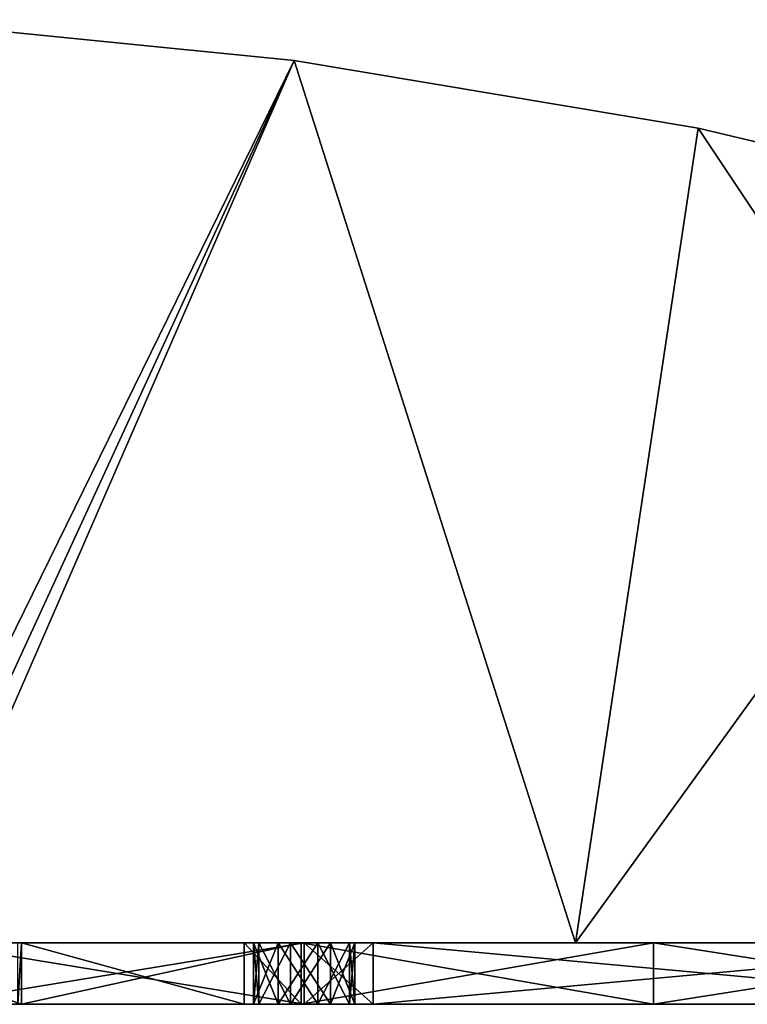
# Model space of a CAD drawing. Extents: x -90 to 358, y -2008 to 4.
# Tile 12 of 17: x 135 to 194, y -1990 to -1910. Entities that reach past the tile are written whole.
import ezdxf

# ---------------------------------------------------------------- set-up
doc = ezdxf.new("R2010")
doc.units = 0
doc.header["$LTSCALE"] = 1.46784
for name, color, linetype in [('127', 7, 'CONTINUOUS'), ('128', 7, 'CONTINUOUS'), ('129', 7, 'CONTINUOUS'), ('130', 7, 'CONTINUOUS'), ('133', 7, 'CONTINUOUS'), ('134', 7, 'CONTINUOUS'), ('141', 7, 'CONTINUOUS'), ('142', 7, 'CONTINUOUS'), ('146', 7, 'CONTINUOUS'), ('147', 7, 'CONTINUOUS'), ('151', 7, 'CONTINUOUS'), ('152', 7, 'CONTINUOUS'), ('157', 7, 'CONTINUOUS'), ('159', 7, 'CONTINUOUS'), ('165', 7, 'CONTINUOUS'), ('167', 7, 'CONTINUOUS'), ('171', 7, 'CONTINUOUS'), ('174', 7, 'CONTINUOUS'), ('175', 7, 'CONTINUOUS'), ('176', 7, 'CONTINUOUS'), ('179', 7, 'CONTINUOUS'), ('185', 7, 'CONTINUOUS')]:
    doc.layers.add(name, color=color, linetype=linetype)

msp = doc.modelspace()

# ---------------------------------------------------------------- linework, layer by layer
at = {"layer": '127', "linetype": 'CONTINUOUS'}
for points in [[(134.826, -1990, -60.248), (120.267, -1990, -31.675), (117.742, -1990, -78.82), (134.826, -1990, -60.248)], [(152.887, -1990, -79.367), (134.826, -1990, -60.248), (117.742, -1990, -78.82), (152.887, -1990, -79.367)], [(152.887, -1990, -79.367), (117.742, -1990, -78.82), (127.388, -1990, -129), (152.887, -1990, -79.367)], [(134.512, -1990, 59.814), (134.826, -1990, 60.248), (127.388, -1990, 129), (134.512, -1990, 59.814)], [(127.388, -1990, 129), (134.826, -1990, 60.248), (153.645, -1990, 105.023), (127.388, -1990, 129)], [(157.75, -1990, 129), (127.388, -1990, 129), (155.625, -1990, 107.604), (157.75, -1990, 129)], [(155.625, -1990, 107.604), (127.388, -1990, 129), (153.645, -1990, 105.023), (155.625, -1990, 107.604)], [(152.887, -1990, -79.367), (127.388, -1990, -129), (153.645, -1990, -105.023), (152.887, -1990, -79.367)], [(127.388, -1990, -129), (157.75, -1990, -129), (153.645, -1990, -105.023), (127.388, -1990, -129)], [(134.826, -1990, 60.248), (157.501, -1990, 82.924), (154.069, -1990, 101.798), (134.826, -1990, 60.248)], [(153.645, -1990, 105.023), (134.826, -1990, 60.248), (154.069, -1990, 101.798), (153.645, -1990, 105.023)], [(157.501, -1990, -82.924), (152.887, -1990, -79.367), (156.65, -1990, -99.818), (157.501, -1990, -82.924)], [(156.65, -1990, -99.818), (152.887, -1990, -79.367), (154.069, -1990, -101.798), (156.65, -1990, -99.818)], [(154.069, -1990, -101.798), (152.887, -1990, -79.367), (153.645, -1990, -105.023), (154.069, -1990, -101.798)], [(157.75, -1990, -129), (155.625, -1990, -107.604), (153.645, -1990, -105.023), (157.75, -1990, -129)], [(154.069, -1990, 101.798), (157.501, -1990, 82.924), (156.65, -1990, 99.818), (154.069, -1990, 101.798)], [(157.75, -1990, 129), (155.625, -1990, 107.604), (158.85, -1990, 108.028), (157.75, -1990, 129)], [(155.625, -1990, -107.604), (157.75, -1990, -129), (158.85, -1990, -108.028), (155.625, -1990, -107.604)], [(156.65, -1990, 99.818), (157.501, -1990, 82.924), (159.875, -1990, 100.242), (156.65, -1990, 99.818)], [(159.875, -1990, -100.242), (157.501, -1990, -82.924), (156.65, -1990, -99.818), (159.875, -1990, -100.242)], [(157.501, -1990, 82.924), (186.077, -1990, 97.484), (159.875, -1990, 100.242), (157.501, -1990, 82.924)], [(186.077, -1990, -97.484), (157.501, -1990, -82.924), (161.855, -1990, -102.823), (186.077, -1990, -97.484)], [(161.855, -1990, -102.823), (157.501, -1990, -82.924), (159.875, -1990, -100.242), (161.855, -1990, -102.823)], [(163.353, -1990, 129), (157.75, -1990, 129), (161.431, -1990, 106.048), (163.353, -1990, 129)], [(161.431, -1990, 106.048), (157.75, -1990, 129), (158.85, -1990, 108.028), (161.431, -1990, 106.048)], [(157.75, -1990, -129), (163.353, -1990, -129), (158.85, -1990, -108.028), (157.75, -1990, -129)], [(158.85, -1990, -108.028), (163.353, -1990, -129), (161.431, -1990, -106.048), (158.85, -1990, -108.028)], [(159.875, -1990, 100.242), (186.077, -1990, 97.484), (161.855, -1990, 102.823), (159.875, -1990, 100.242)], [(161.855, -1990, 102.823), (163.353, -1990, 129), (161.431, -1990, 106.048), (161.855, -1990, 102.823)], [(161.431, -1990, -106.048), (163.353, -1990, -129), (161.855, -1990, -102.823), (161.431, -1990, -106.048)], [(186.077, -1990, 97.484), (163.353, -1990, 129), (161.855, -1990, 102.823), (186.077, -1990, 97.484)], [(163.353, -1990, -129), (186.077, -1990, -97.484), (161.855, -1990, -102.823), (163.353, -1990, -129)], [(186.077, -1990, 97.484), (217.75, -1990, 102.5), (163.353, -1990, 129), (186.077, -1990, 97.484)], [(163.353, -1990, 129), (217.75, -1990, 102.5), (217.75, -1990, 129), (163.353, -1990, 129)], [(217.75, -1990, -129), (186.077, -1990, -97.484), (163.353, -1990, -129), (217.75, -1990, -129)], [(217.75, -1990, -102.5), (186.077, -1990, -97.484), (217.75, -1990, -129), (217.75, -1990, -102.5)]]:
    msp.add_3dface(points, dxfattribs=at)
at = {"layer": '128', "linetype": 'CONTINUOUS'}
for points in [[(120.267, -1985, -31.675), (134.826, -1985, -60.248), (117.742, -1985, -78.82), (120.267, -1985, -31.675)], [(134.826, -1985, -60.248), (152.887, -1985, -79.367), (117.742, -1985, -78.82), (134.826, -1985, -60.248)], [(152.887, -1985, -79.367), (127.388, -1985, -129), (117.742, -1985, -78.82), (152.887, -1985, -79.367)], [(134.512, -1985, 59.814), (127.388, -1985, 129), (157.75, -1985, 129), (134.512, -1985, 59.814)], [(152.887, -1985, -79.367), (153.645, -1985, -105.023), (127.388, -1985, -129), (152.887, -1985, -79.367)], [(153.645, -1985, -105.023), (155.625, -1985, -107.604), (127.388, -1985, -129), (153.645, -1985, -105.023)], [(155.625, -1985, -107.604), (157.75, -1985, -129), (127.388, -1985, -129), (155.625, -1985, -107.604)], [(134.826, -1985, 60.248), (134.512, -1985, 59.814), (157.75, -1985, 129), (134.826, -1985, 60.248)], [(157.501, -1985, 82.924), (134.826, -1985, 60.248), (156.65, -1985, 99.818), (157.501, -1985, 82.924)], [(134.826, -1985, 60.248), (153.645, -1985, 105.023), (154.069, -1985, 101.798), (134.826, -1985, 60.248)], [(153.645, -1985, 105.023), (134.826, -1985, 60.248), (157.75, -1985, 129), (153.645, -1985, 105.023)], [(134.826, -1985, 60.248), (154.069, -1985, 101.798), (156.65, -1985, 99.818), (134.826, -1985, 60.248)], [(152.887, -1985, -79.367), (157.501, -1985, -82.924), (154.069, -1985, -101.798), (152.887, -1985, -79.367)], [(152.887, -1985, -79.367), (154.069, -1985, -101.798), (153.645, -1985, -105.023), (152.887, -1985, -79.367)], [(155.625, -1985, 107.604), (153.645, -1985, 105.023), (157.75, -1985, 129), (155.625, -1985, 107.604)], [(157.501, -1985, -82.924), (156.65, -1985, -99.818), (154.069, -1985, -101.798), (157.501, -1985, -82.924)], [(158.85, -1985, 108.028), (155.625, -1985, 107.604), (157.75, -1985, 129), (158.85, -1985, 108.028)], [(155.625, -1985, -107.604), (158.85, -1985, -108.028), (157.75, -1985, -129), (155.625, -1985, -107.604)], [(157.501, -1985, 82.924), (156.65, -1985, 99.818), (159.875, -1985, 100.242), (157.501, -1985, 82.924)], [(157.501, -1985, -82.924), (159.875, -1985, -100.242), (156.65, -1985, -99.818), (157.501, -1985, -82.924)], [(186.077, -1985, 97.484), (157.501, -1985, 82.924), (161.855, -1985, 102.823), (186.077, -1985, 97.484)], [(157.501, -1985, 82.924), (159.875, -1985, 100.242), (161.855, -1985, 102.823), (157.501, -1985, 82.924)], [(157.501, -1985, -82.924), (186.077, -1985, -97.484), (159.875, -1985, -100.242), (157.501, -1985, -82.924)], [(158.85, -1985, 108.028), (157.75, -1985, 129), (163.353, -1985, 129), (158.85, -1985, 108.028)], [(158.85, -1985, -108.028), (161.431, -1985, -106.048), (157.75, -1985, -129), (158.85, -1985, -108.028)], [(161.431, -1985, -106.048), (163.353, -1985, -129), (157.75, -1985, -129), (161.431, -1985, -106.048)], [(161.431, -1985, 106.048), (158.85, -1985, 108.028), (163.353, -1985, 129), (161.431, -1985, 106.048)], [(186.077, -1985, -97.484), (161.855, -1985, -102.823), (159.875, -1985, -100.242), (186.077, -1985, -97.484)], [(161.855, -1985, 102.823), (161.431, -1985, 106.048), (163.353, -1985, 129), (161.855, -1985, 102.823)], [(161.431, -1985, -106.048), (161.855, -1985, -102.823), (163.353, -1985, -129), (161.431, -1985, -106.048)], [(186.077, -1985, 97.484), (161.855, -1985, 102.823), (163.353, -1985, 129), (186.077, -1985, 97.484)], [(161.855, -1985, -102.823), (186.077, -1985, -97.484), (163.353, -1985, -129), (161.855, -1985, -102.823)], [(186.077, -1985, 97.484), (163.353, -1985, 129), (217.75, -1985, 129), (186.077, -1985, 97.484)], [(186.077, -1985, -97.484), (217.75, -1985, -102.5), (163.353, -1985, -129), (186.077, -1985, -97.484)], [(217.75, -1985, -102.5), (217.75, -1985, -129), (163.353, -1985, -129), (217.75, -1985, -102.5)], [(217.75, -1985, 102.5), (186.077, -1985, 97.484), (217.75, -1985, 129), (217.75, -1985, 102.5)]]:
    msp.add_3dface(points, dxfattribs=at)
at = {"layer": '129', "linetype": 'CONTINUOUS'}
for points in [[(134.826, -1990, 60.248), (134.512, -1990, 59.814), (134.826, -1985, 60.248), (134.826, -1990, 60.248)], [(134.826, -1985, 60.248), (134.512, -1990, 59.814), (134.512, -1985, 59.814), (134.826, -1985, 60.248)], [(157.501, -1990, 82.924), (134.826, -1990, 60.248), (157.501, -1985, 82.924), (157.501, -1990, 82.924)], [(157.501, -1985, 82.924), (134.826, -1990, 60.248), (134.826, -1985, 60.248), (157.501, -1985, 82.924)], [(186.077, -1990, 97.484), (157.501, -1990, 82.924), (186.077, -1985, 97.484), (186.077, -1990, 97.484)], [(186.077, -1985, 97.484), (157.501, -1990, 82.924), (157.501, -1985, 82.924), (186.077, -1985, 97.484)], [(217.75, -1990, 102.5), (186.077, -1990, 97.484), (217.75, -1985, 102.5), (217.75, -1990, 102.5)], [(217.75, -1985, 102.5), (186.077, -1990, 97.484), (186.077, -1985, 97.484), (217.75, -1985, 102.5)]]:
    msp.add_3dface(points, dxfattribs=at)
at = {"layer": '130', "linetype": 'CONTINUOUS'}
for points in [[(120.267, -1990, -31.675), (134.826, -1990, -60.248), (120.267, -1985, -31.675), (120.267, -1990, -31.675)], [(120.267, -1985, -31.675), (134.826, -1990, -60.248), (134.826, -1985, -60.248), (120.267, -1985, -31.675)], [(134.826, -1990, -60.248), (152.887, -1990, -79.367), (134.826, -1985, -60.248), (134.826, -1990, -60.248)], [(134.826, -1985, -60.248), (152.887, -1990, -79.367), (152.887, -1985, -79.367), (134.826, -1985, -60.248)], [(152.887, -1990, -79.367), (157.501, -1990, -82.924), (152.887, -1985, -79.367), (152.887, -1990, -79.367)], [(152.887, -1985, -79.367), (157.501, -1990, -82.924), (157.501, -1985, -82.924), (152.887, -1985, -79.367)], [(157.501, -1990, -82.924), (186.077, -1990, -97.484), (157.501, -1985, -82.924), (157.501, -1990, -82.924)], [(157.501, -1985, -82.924), (186.077, -1990, -97.484), (186.077, -1985, -97.484), (157.501, -1985, -82.924)], [(186.077, -1990, -97.484), (217.75, -1990, -102.5), (186.077, -1985, -97.484), (186.077, -1990, -97.484)], [(186.077, -1985, -97.484), (217.75, -1990, -102.5), (217.75, -1985, -102.5), (186.077, -1985, -97.484)]]:
    msp.add_3dface(points, dxfattribs=at)
at = {"layer": '133', "linetype": 'CONTINUOUS'}
for points in [[(155.625, -1990, 107.604), (153.645, -1990, 105.023), (155.625, -1985, 107.604), (155.625, -1990, 107.604)], [(153.645, -1990, 105.023), (154.069, -1990, 101.798), (153.645, -1985, 105.023), (153.645, -1990, 105.023)], [(155.625, -1985, 107.604), (153.645, -1990, 105.023), (153.645, -1985, 105.023), (155.625, -1985, 107.604)], [(153.645, -1985, 105.023), (154.069, -1990, 101.798), (154.069, -1985, 101.798), (153.645, -1985, 105.023)], [(154.069, -1990, 101.798), (156.65, -1990, 99.818), (154.069, -1985, 101.798), (154.069, -1990, 101.798)], [(154.069, -1985, 101.798), (156.65, -1990, 99.818), (156.65, -1985, 99.818), (154.069, -1985, 101.798)], [(156.65, -1990, 99.818), (159.875, -1990, 100.242), (156.65, -1985, 99.818), (156.65, -1990, 99.818)], [(156.65, -1985, 99.818), (159.875, -1990, 100.242), (159.875, -1985, 100.242), (156.65, -1985, 99.818)]]:
    msp.add_3dface(points, dxfattribs=at)
at = {"layer": '134', "linetype": 'CONTINUOUS'}
for points in [[(158.85, -1990, 108.028), (155.625, -1990, 107.604), (158.85, -1985, 108.028), (158.85, -1990, 108.028)], [(155.625, -1990, 107.604), (155.625, -1985, 107.604), (158.85, -1985, 108.028), (155.625, -1990, 107.604)], [(161.431, -1990, 106.048), (158.85, -1990, 108.028), (161.431, -1985, 106.048), (161.431, -1990, 106.048)], [(161.431, -1985, 106.048), (158.85, -1990, 108.028), (158.85, -1985, 108.028), (161.431, -1985, 106.048)], [(159.875, -1990, 100.242), (161.855, -1990, 102.823), (159.875, -1985, 100.242), (159.875, -1990, 100.242)], [(159.875, -1985, 100.242), (161.855, -1990, 102.823), (161.855, -1985, 102.823), (159.875, -1985, 100.242)], [(161.855, -1990, 102.823), (161.431, -1990, 106.048), (161.855, -1985, 102.823), (161.855, -1990, 102.823)], [(161.855, -1985, 102.823), (161.431, -1990, 106.048), (161.431, -1985, 106.048), (161.855, -1985, 102.823)]]:
    msp.add_3dface(points, dxfattribs=at)
at = {"layer": '141', "linetype": 'CONTINUOUS'}
for points in [[(155.625, -1990, -107.604), (158.85, -1990, -108.028), (155.625, -1985, -107.604), (155.625, -1990, -107.604)], [(155.625, -1985, -107.604), (158.85, -1990, -108.028), (158.85, -1985, -108.028), (155.625, -1985, -107.604)], [(158.85, -1990, -108.028), (161.431, -1990, -106.048), (158.85, -1985, -108.028), (158.85, -1990, -108.028)], [(158.85, -1985, -108.028), (161.431, -1990, -106.048), (161.431, -1985, -106.048), (158.85, -1985, -108.028)], [(161.855, -1990, -102.823), (159.875, -1990, -100.242), (161.855, -1985, -102.823), (161.855, -1990, -102.823)], [(161.855, -1985, -102.823), (159.875, -1990, -100.242), (159.875, -1985, -100.242), (161.855, -1985, -102.823)], [(161.431, -1990, -106.048), (161.855, -1990, -102.823), (161.431, -1985, -106.048), (161.431, -1990, -106.048)], [(161.431, -1985, -106.048), (161.855, -1990, -102.823), (161.855, -1985, -102.823), (161.431, -1985, -106.048)]]:
    msp.add_3dface(points, dxfattribs=at)
at = {"layer": '142', "linetype": 'CONTINUOUS'}
for points in [[(153.645, -1990, -105.023), (155.625, -1990, -107.604), (153.645, -1985, -105.023), (153.645, -1990, -105.023)], [(155.625, -1990, -107.604), (155.625, -1985, -107.604), (153.645, -1985, -105.023), (155.625, -1990, -107.604)], [(154.069, -1990, -101.798), (153.645, -1990, -105.023), (154.069, -1985, -101.798), (154.069, -1990, -101.798)], [(154.069, -1985, -101.798), (153.645, -1990, -105.023), (153.645, -1985, -105.023), (154.069, -1985, -101.798)], [(156.65, -1990, -99.818), (154.069, -1990, -101.798), (156.65, -1985, -99.818), (156.65, -1990, -99.818)], [(156.65, -1985, -99.818), (154.069, -1990, -101.798), (154.069, -1985, -101.798), (156.65, -1985, -99.818)], [(159.875, -1990, -100.242), (156.65, -1990, -99.818), (159.875, -1985, -100.242), (159.875, -1990, -100.242)], [(159.875, -1985, -100.242), (156.65, -1990, -99.818), (156.65, -1985, -99.818), (159.875, -1985, -100.242)]]:
    msp.add_3dface(points, dxfattribs=at)
at = {"layer": '146', "linetype": 'CONTINUOUS'}
for points in [[(217.75, -1990, -129), (163.353, -1990, -129), (217.75, -1985, -129), (217.75, -1990, -129)], [(217.75, -1985, -129), (163.353, -1990, -129), (163.353, -1985, -129), (217.75, -1985, -129)]]:
    msp.add_3dface(points, dxfattribs=at)
at = {"layer": '147', "linetype": 'CONTINUOUS'}
for points in [[(163.353, -1990, -129), (157.75, -1990, -129), (163.353, -1985, -129), (163.353, -1990, -129)], [(163.353, -1985, -129), (157.75, -1990, -129), (157.75, -1985, -129), (163.353, -1985, -129)]]:
    msp.add_3dface(points, dxfattribs=at)
at = {"layer": '151', "linetype": 'CONTINUOUS'}
for points in [[(157.75, -1990, 129), (163.353, -1990, 129), (157.75, -1985, 129), (157.75, -1990, 129)], [(157.75, -1985, 129), (163.353, -1990, 129), (163.353, -1985, 129), (157.75, -1985, 129)]]:
    msp.add_3dface(points, dxfattribs=at)
at = {"layer": '152', "linetype": 'CONTINUOUS'}
for points in [[(163.353, -1990, 129), (217.75, -1990, 129), (163.353, -1985, 129), (163.353, -1990, 129)], [(163.353, -1985, 129), (217.75, -1990, 129), (217.75, -1985, 129), (163.353, -1985, 129)]]:
    msp.add_3dface(points, dxfattribs=at)
at = {"layer": '157', "linetype": 'CONTINUOUS'}
for points in [[(127.388, -1990, 129), (157.75, -1990, 129), (127.388, -1985, 129), (127.388, -1990, 129)], [(127.388, -1985, 129), (157.75, -1990, 129), (157.75, -1985, 129), (127.388, -1985, 129)]]:
    msp.add_3dface(points, dxfattribs=at)
at = {"layer": '159', "linetype": 'CONTINUOUS'}
for points in [[(157.75, -1990, -129), (127.388, -1990, -129), (157.75, -1985, -129), (157.75, -1990, -129)], [(157.75, -1985, -129), (127.388, -1990, -129), (127.388, -1985, -129), (157.75, -1985, -129)]]:
    msp.add_3dface(points, dxfattribs=at)
at = {"layer": '165', "linetype": 'CONTINUOUS'}
for points in [[(156.94, -1913.414, -123), (124.75, -1979, -123), (123.866, -1910.105, -123), (156.94, -1913.414, -123)], [(125.402, -1981.975, -123), (124.75, -1979, -123), (156.94, -1913.414, -123), (125.402, -1981.975, -123)], [(125.75, -1985, -123), (125.402, -1981.975, -123), (156.94, -1913.414, -123), (125.75, -1985, -123)], [(179.75, -1985, -123), (125.75, -1985, -123), (156.94, -1913.414, -123), (179.75, -1985, -123)], [(189.72, -1918.914, -123), (179.75, -1985, -123), (156.94, -1913.414, -123), (189.72, -1918.914, -123)], [(222.063, -1926.579, -123), (179.75, -1985, -123), (189.72, -1918.914, -123), (222.063, -1926.579, -123)], [(233.75, -1985, -123), (179.75, -1985, -123), (222.063, -1926.579, -123), (233.75, -1985, -123)]]:
    msp.add_3dface(points, dxfattribs=at)
at = {"layer": '167', "linetype": 'CONTINUOUS'}
for points in [[(156.94, -1913.414, -118), (123.866, -1910.105, -118), (125.75, -1985, -118), (156.94, -1913.414, -118)], [(179.75, -1985, -118), (156.94, -1913.414, -118), (125.75, -1985, -118), (179.75, -1985, -118)], [(189.72, -1918.914, -118), (156.94, -1913.414, -118), (179.75, -1985, -118), (189.72, -1918.914, -118)], [(233.75, -1985, -118), (189.72, -1918.914, -118), (179.75, -1985, -118), (233.75, -1985, -118)], [(222.063, -1926.579, -118), (189.72, -1918.914, -118), (233.75, -1985, -118), (222.063, -1926.579, -118)]]:
    msp.add_3dface(points, dxfattribs=at)
at = {"layer": '171', "linetype": 'CONTINUOUS'}
for points in [[(125.75, -1985, -123), (179.75, -1985, -123), (125.75, -1985, -118), (125.75, -1985, -123)], [(179.75, -1985, -123), (179.75, -1985, -118), (125.75, -1985, -118), (179.75, -1985, -123)], [(179.75, -1985, -123), (233.75, -1985, -123), (179.75, -1985, -118), (179.75, -1985, -123)], [(233.75, -1985, -123), (233.75, -1985, -118), (179.75, -1985, -118), (233.75, -1985, -123)]]:
    msp.add_3dface(points, dxfattribs=at)
at = {"layer": '174', "linetype": 'CONTINUOUS'}
for points in [[(156.94, -1913.414, 123), (123.866, -1910.105, 123), (125.75, -1985, 123), (156.94, -1913.414, 123)], [(179.75, -1985, 123), (156.94, -1913.414, 123), (125.75, -1985, 123), (179.75, -1985, 123)], [(189.72, -1918.914, 123), (156.94, -1913.414, 123), (179.75, -1985, 123), (189.72, -1918.914, 123)], [(233.75, -1985, 123), (189.72, -1918.914, 123), (179.75, -1985, 123), (233.75, -1985, 123)], [(222.063, -1926.579, 123), (189.72, -1918.914, 123), (233.75, -1985, 123), (222.063, -1926.579, 123)]]:
    msp.add_3dface(points, dxfattribs=at)
at = {"layer": '175', "linetype": 'CONTINUOUS'}
for points in [[(156.94, -1913.414, 118), (124.75, -1979, 118), (123.866, -1910.105, 118), (156.94, -1913.414, 118)], [(125.402, -1981.975, 118), (124.75, -1979, 118), (156.94, -1913.414, 118), (125.402, -1981.975, 118)], [(125.75, -1985, 118), (125.402, -1981.975, 118), (156.94, -1913.414, 118), (125.75, -1985, 118)], [(179.75, -1985, 118), (125.75, -1985, 118), (156.94, -1913.414, 118), (179.75, -1985, 118)], [(189.72, -1918.914, 118), (179.75, -1985, 118), (156.94, -1913.414, 118), (189.72, -1918.914, 118)], [(222.063, -1926.579, 118), (179.75, -1985, 118), (189.72, -1918.914, 118), (222.063, -1926.579, 118)], [(233.75, -1985, 118), (179.75, -1985, 118), (222.063, -1926.579, 118), (233.75, -1985, 118)]]:
    msp.add_3dface(points, dxfattribs=at)
at = {"layer": '176', "linetype": 'CONTINUOUS'}
for points in [[(179.75, -1985, 123), (125.75, -1985, 123), (179.75, -1985, 118), (179.75, -1985, 123)], [(125.75, -1985, 123), (125.75, -1985, 118), (179.75, -1985, 118), (125.75, -1985, 123)], [(233.75, -1985, 123), (179.75, -1985, 123), (233.75, -1985, 118), (233.75, -1985, 123)], [(179.75, -1985, 123), (179.75, -1985, 118), (233.75, -1985, 118), (179.75, -1985, 123)]]:
    msp.add_3dface(points, dxfattribs=at)
at = {"layer": '179', "linetype": 'CONTINUOUS'}
for points in [[(156.94, -1913.414, -123), (123.866, -1910.105, -123), (156.94, -1913.414, -118), (156.94, -1913.414, -123)], [(123.866, -1910.105, -123), (123.866, -1910.105, -118), (156.94, -1913.414, -118), (123.866, -1910.105, -123)], [(189.72, -1918.914, -123), (156.94, -1913.414, -123), (189.72, -1918.914, -118), (189.72, -1918.914, -123)], [(156.94, -1913.414, -123), (156.94, -1913.414, -118), (189.72, -1918.914, -118), (156.94, -1913.414, -123)], [(222.063, -1926.579, -123), (189.72, -1918.914, -123), (222.063, -1926.579, -118), (222.063, -1926.579, -123)], [(189.72, -1918.914, -123), (189.72, -1918.914, -118), (222.063, -1926.579, -118), (189.72, -1918.914, -123)]]:
    msp.add_3dface(points, dxfattribs=at)
at = {"layer": '185', "linetype": 'CONTINUOUS'}
for points in [[(123.866, -1910.105, 123), (156.94, -1913.414, 123), (123.866, -1910.105, 118), (123.866, -1910.105, 123)], [(156.94, -1913.414, 123), (156.94, -1913.414, 118), (123.866, -1910.105, 118), (156.94, -1913.414, 123)], [(156.94, -1913.414, 123), (189.72, -1918.914, 123), (156.94, -1913.414, 118), (156.94, -1913.414, 123)], [(189.72, -1918.914, 123), (189.72, -1918.914, 118), (156.94, -1913.414, 118), (189.72, -1918.914, 123)], [(189.72, -1918.914, 123), (222.063, -1926.579, 123), (189.72, -1918.914, 118), (189.72, -1918.914, 123)], [(222.063, -1926.579, 123), (222.063, -1926.579, 118), (189.72, -1918.914, 118), (222.063, -1926.579, 123)]]:
    msp.add_3dface(points, dxfattribs=at)

doc.saveas('drawing.dxf')
